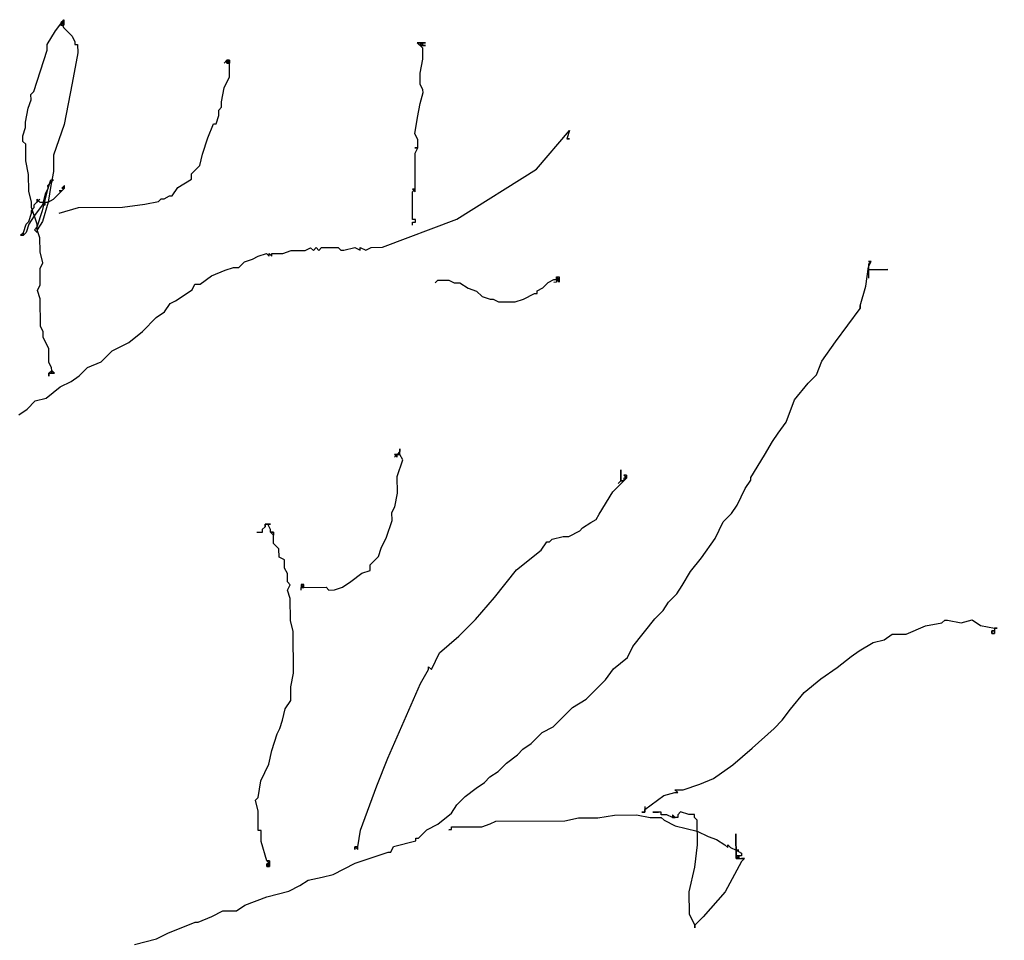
# Paper-space layout '113851PD001' of a CAD drawing. Header units: feet. Extents: x -1 to 187, y -1 to 115.
# Tile 12 of 32: x 5.456 to 5.858, y 10.908 to 11.284. Entities that reach past the tile are written whole.
import ezdxf

# ---------------------------------------------------------------- set-up
doc = ezdxf.new("R2010")
doc.units = ezdxf.units.FT
doc.header["$MEASUREMENT"] = 0
doc.layers.add('MA_Detail - plant', color=7, linetype='Continuous')
doc.layers.add('SH_Text', color=7, linetype='Continuous')
doc.styles.add('Slanted-Normal', font='font31.shx', dxfattribs={"height": 0.14})
doc.dimstyles.new('Dec-1  Slanted', dxfattribs={"dimtxt": 0.14, "dimasz": 0.14, "dimexe": 0.07, "dimexo": 0.07, "dimgap": 0.07, "dimtad": 1, "dimdec": 1, "dimzin": 3, "dimdsep": 46, "dimtxsty": 'Slanted-Normal', "dimblk": 'Dim1', "dimcen": 0, "dimclrd": 95, "dimclre": 95, "dimclrt": 7, "dimadec": 1, "dimazin": 3, "dimtfac": 1, "dimtdec": 1, "dimtix": 1, "dimtofl": 0, "dimtmove": 1, "dimatfit": 3, "dimldrblk": 'Dim1', "dimfxl": 1, "dimtolj": 1, "dimtzin": 0, "dimlwd": -1, "dimlwe": -1, "dimarcsym": 0})

# ---------------------------------------------------------------- blocks, each defined once
blk = doc.blocks.new('Dim1')
h = blk.add_hatch(color=4)
h.dxf.hatch_style = 1
h.paths.add_polyline_path([(0, 0), (-1, -0.2), (-1, 0.2)])
at = {"color": 4}
blk.add_lwpolyline([(0, 0), (-1, -0.2), (-1, 0.2), (0, 0)], dxfattribs=at)
blk = doc.blocks.new('*D1013')
at = {"layer": 'Defpoints', "color": 0, "transparency": 16777216}
for p in [(15.1427, 10.34467, -400.96131), (16.3927, 10.34467, -400.96131), (16.3927, 10.33078)]:
    blk.add_point(p, dxfattribs=at)
at = {"layer": 'SH_Text', "color": 95, "linetype": 'Continuous', "transparency": 16777216}
for p, q in [((15.56594, 10.96147), (13.2526, 10.96147)), ((15.7677, 10.33078), (15.56594, 10.96147)), ((15.2827, 10.33078), (16.2527, 10.33078)), ((15.1427, 10.27467), (15.1427, 10.26078)), ((16.3927, 10.27467), (16.3927, 10.26078))]:
    blk.add_line(p, q, dxfattribs=at)
at = {"layer": 'SH_Text', "color": 95, "transparency": 16777216, "xscale": 0.14, "yscale": 0.14, "zscale": 0.14, "rotation": 180}
blk.add_blockref('Dim1', (15.1427, 10.33078), dxfattribs=at)
at = {"layer": 'SH_Text', "color": 95, "transparency": 16777216, "xscale": 0.14, "yscale": 0.14, "zscale": 0.14}
blk.add_blockref('Dim1', (16.3927, 10.33078), dxfattribs=at)
at = {"layer": 'SH_Text', "color": 7, "transparency": 16777216, "insert": (15.49594, 11.17147), "char_height": 0.14, "width": 14.7881929, "attachment_point": 3, "style": 'Slanted-Normal'}
blk.add_mtext('\\A1;WIDTH OF ROOTBALL', dxfattribs=at)

psp = doc.layouts.new('113851PD001')

# ---------------------------------------------------------------- linework, layer by layer
at = {"layer": 'MA_Detail - plant'}
for p, q in [((5.47068, 11.27961), (5.47404, 11.28414)), ((5.47404, 11.28414), (5.47292, 11.283)), ((5.47292, 11.283), (5.47404, 11.28414)), ((5.47405, 11.28301), (5.47292, 11.283)), ((5.47292, 11.283), (5.47405, 11.28301)), ((5.47405, 11.28301), (5.47292, 11.283)), ((5.47292, 11.283), (5.47405, 11.28301)), ((5.47405, 11.28301), (5.47292, 11.283)), ((5.47292, 11.283), (5.47405, 11.28301)), ((5.47405, 11.28301), (5.47292, 11.283)), ((5.47292, 11.283), (5.47405, 11.28301)), ((5.47405, 11.28301), (5.47292, 11.283)), ((5.47292, 11.283), (5.47406, 11.28075)), ((5.47405, 11.28301), (5.47293, 11.28187)), ((5.47405, 11.28301), (5.47293, 11.28187)), ((5.47293, 11.28187), (5.47405, 11.28301)), ((5.47405, 11.28301), (5.47293, 11.28187)), ((5.47405, 11.28301), (5.47293, 11.28187)), ((5.47293, 11.28187), (5.47405, 11.28301)), ((5.47293, 11.28187), (5.47406, 11.28188)), ((5.47406, 11.28188), (5.47293, 11.28187)), ((5.47293, 11.28187), (5.47406, 11.28188)), ((5.47293, 11.28187), (5.47406, 11.28188)), ((5.47404, 11.28414), (5.47405, 11.28301)), ((5.47405, 11.28301), (5.47404, 11.28414)), ((5.47404, 11.28414), (5.47405, 11.28301)), ((5.47405, 11.28301), (5.47404, 11.28414)), ((5.47404, 11.28414), (5.47406, 11.28188)), ((5.47406, 11.28188), (5.47405, 11.28301)), ((5.47406, 11.28188), (5.47405, 11.28301)), ((5.47406, 11.28188), (5.47405, 11.28301)), ((5.47406, 11.28075), (5.47746, 11.27738)), ((5.46732, 11.27395), (5.47068, 11.27961)), ((5.47746, 11.27738), (5.4786, 11.27513)), ((5.46734, 11.27169), (5.46732, 11.27395)), ((5.4786, 11.27513), (5.47861, 11.274)), ((5.47861, 11.274), (5.47974, 11.27401)), ((5.47974, 11.27401), (5.47975, 11.27062)), ((5.61854, 11.2747), (5.61967, 11.27471)), ((5.61967, 11.27471), (5.61854, 11.2747)), ((5.61854, 11.2747), (5.61967, 11.27471)), ((5.61967, 11.27471), (5.61854, 11.2747)), ((5.61854, 11.2747), (5.61967, 11.27471)), ((5.61967, 11.27471), (5.61854, 11.2747)), ((5.61854, 11.2747), (5.61967, 11.27471)), ((5.61967, 11.27471), (5.61854, 11.2747)), ((5.61854, 11.2747), (5.61967, 11.27471)), ((5.61967, 11.27471), (5.61854, 11.2747)), ((5.61854, 11.2747), (5.61967, 11.27471)), ((5.62081, 11.27246), (5.61854, 11.2747)), ((5.61967, 11.27471), (5.62192, 11.27472)), ((5.62192, 11.27472), (5.61967, 11.27471)), ((5.61967, 11.27471), (5.61967, 11.27358)), ((5.61967, 11.27358), (5.6208, 11.27471)), ((5.6208, 11.27471), (5.61967, 11.27358)), ((5.6208, 11.27471), (5.61967, 11.27471)), ((5.61967, 11.27471), (5.6208, 11.27471)), ((5.6208, 11.27471), (5.61967, 11.27471)), ((5.61967, 11.27471), (5.6208, 11.27471)), ((5.6208, 11.27471), (5.61967, 11.27471)), ((5.61967, 11.27471), (5.6208, 11.27471)), ((5.6208, 11.27471), (5.61967, 11.27471)), ((5.61967, 11.27471), (5.6208, 11.27471)), ((5.6208, 11.27471), (5.61967, 11.27471)), ((5.61967, 11.27471), (5.6208, 11.27471)), ((5.6208, 11.27471), (5.61967, 11.27471)), ((5.61967, 11.27471), (5.6208, 11.27471)), ((5.6208, 11.27471), (5.61967, 11.27471)), ((5.61967, 11.27471), (5.6208, 11.27471)), ((5.6208, 11.27471), (5.61967, 11.27471)), ((5.61967, 11.27471), (5.6208, 11.27471)), ((5.6208, 11.27471), (5.61967, 11.27471)), ((5.61967, 11.27471), (5.6208, 11.27471)), ((5.6208, 11.27471), (5.61967, 11.27471)), ((5.61967, 11.27471), (5.6208, 11.27471)), ((5.6208, 11.27471), (5.61967, 11.27471)), ((5.61967, 11.27471), (5.6208, 11.27471)), ((5.6208, 11.27471), (5.61967, 11.27471)), ((5.61967, 11.27471), (5.6208, 11.27471)), ((5.61967, 11.27358), (5.62193, 11.27359)), ((5.6208, 11.27358), (5.6208, 11.27471)), ((5.62193, 11.27359), (5.6208, 11.27358)), ((5.6208, 11.27358), (5.62193, 11.27359)), ((5.62193, 11.27359), (5.6208, 11.27358)), ((5.6208, 11.27358), (5.62193, 11.27359)), ((5.62193, 11.27359), (5.6208, 11.27358)), ((5.6208, 11.27358), (5.62193, 11.27359)), ((5.62193, 11.27359), (5.6208, 11.27358)), ((5.6208, 11.27358), (5.62193, 11.27359)), ((5.62193, 11.27359), (5.6208, 11.27358)), ((5.46178, 11.25473), (5.46734, 11.27169)), ((5.47975, 11.27062), (5.47756, 11.2582)), ((5.62083, 11.26794), (5.62081, 11.27246)), ((5.54071, 11.26754), (5.53959, 11.26641)), ((5.54184, 11.26755), (5.54071, 11.26754)), ((5.54071, 11.26754), (5.54184, 11.26755)), ((5.54184, 11.26755), (5.54071, 11.26641)), ((5.54071, 11.26641), (5.54184, 11.26755)), ((5.54184, 11.26755), (5.54071, 11.26641)), ((5.54071, 11.26641), (5.54184, 11.26755)), ((5.54184, 11.26755), (5.54071, 11.26641)), ((5.54071, 11.26641), (5.54184, 11.26755)), ((5.54071, 11.26641), (5.54071, 11.26754)), ((5.54071, 11.26754), (5.54071, 11.26641)), ((5.54071, 11.26641), (5.54071, 11.26754)), ((5.54071, 11.26641), (5.54184, 11.26642)), ((5.54184, 11.26642), (5.54071, 11.26641)), ((5.54184, 11.26642), (5.54071, 11.26641)), ((5.54187, 11.26078), (5.54184, 11.26755)), ((5.54184, 11.26755), (5.54184, 11.26642)), ((5.54184, 11.26642), (5.54184, 11.26755)), ((5.54184, 11.26755), (5.54184, 11.26642)), ((5.54184, 11.26642), (5.54184, 11.26755)), ((5.54184, 11.26755), (5.54184, 11.26642)), ((5.54184, 11.26642), (5.54184, 11.26755)), ((5.54184, 11.26755), (5.54184, 11.26642)), ((5.54184, 11.26642), (5.54184, 11.26755)), ((5.54184, 11.26755), (5.54184, 11.26642)), ((5.61973, 11.26229), (5.62083, 11.26794)), ((5.53964, 11.25625), (5.54187, 11.26078)), ((5.61975, 11.25778), (5.61973, 11.26229)), ((5.47756, 11.2582), (5.47426, 11.24125)), ((5.62089, 11.25553), (5.61975, 11.25778)), ((5.46066, 11.2536), (5.46178, 11.25473)), ((5.46067, 11.25134), (5.46066, 11.2536)), ((5.53854, 11.2506), (5.53964, 11.25625)), ((5.61979, 11.24988), (5.6209, 11.2544)), ((5.6209, 11.2544), (5.62089, 11.25553)), ((5.45956, 11.24795), (5.46067, 11.25134)), ((5.53855, 11.24835), (5.53854, 11.2506)), ((5.61869, 11.24423), (5.61979, 11.24988)), ((5.45845, 11.2423), (5.45956, 11.24795)), ((5.53632, 11.24156), (5.53744, 11.24496)), ((5.53742, 11.24721), (5.53855, 11.24835)), ((5.53744, 11.24496), (5.53742, 11.24721)), ((5.45847, 11.24005), (5.45845, 11.2423)), ((5.47426, 11.24125), (5.46981, 11.22882)), ((5.53297, 11.2359), (5.5352, 11.24156)), ((5.5352, 11.24156), (5.53632, 11.24156)), ((5.6176, 11.23746), (5.61869, 11.24423)), ((5.45735, 11.23666), (5.45847, 11.24005)), ((5.45737, 11.2344), (5.45735, 11.23666)), ((5.61874, 11.2352), (5.6176, 11.23746)), ((5.66732, 11.22303), (5.68079, 11.2389)), ((5.68079, 11.2389), (5.67967, 11.23551)), ((5.4585, 11.23328), (5.45737, 11.2344)), ((5.45853, 11.22651), (5.4585, 11.23328)), ((5.53074, 11.22912), (5.53297, 11.2359)), ((5.61875, 11.23182), (5.61874, 11.2352)), ((5.67967, 11.23551), (5.6808, 11.23551)), ((5.6808, 11.23551), (5.67967, 11.23551)), ((5.46981, 11.22882), (5.46984, 11.22205)), ((5.52964, 11.2246), (5.53074, 11.22912)), ((5.61875, 11.23182), (5.61762, 11.23181)), ((5.61762, 11.23181), (5.61875, 11.23182)), ((5.61764, 11.22956), (5.61875, 11.23182)), ((5.61772, 11.21376), (5.61764, 11.22956)), ((5.45969, 11.22087), (5.45853, 11.22651)), ((5.52627, 11.2212), (5.52964, 11.2246)), ((5.45972, 11.2141), (5.45969, 11.22087)), ((5.46984, 11.22205), (5.46874, 11.2164)), ((5.52628, 11.21894), (5.52627, 11.2212)), ((5.6347, 11.20256), (5.66732, 11.22303)), ((5.46986, 11.21866), (5.46761, 11.21639)), ((5.46761, 11.21639), (5.46762, 11.21527)), ((5.46762, 11.21527), (5.46761, 11.21639)), ((5.46761, 11.21639), (5.46762, 11.21527)), ((5.46762, 11.21527), (5.46873, 11.21866)), ((5.46874, 11.2164), (5.46765, 11.20962)), ((5.46873, 11.21866), (5.46986, 11.21866)), ((5.47438, 11.21643), (5.47326, 11.21529)), ((5.47439, 11.2153), (5.47438, 11.21643)), ((5.52066, 11.21553), (5.52628, 11.21894)), ((5.46088, 11.20959), (5.45972, 11.2141)), ((5.4665, 11.213), (5.46539, 11.20848)), ((5.46541, 11.20623), (5.46762, 11.21527)), ((5.46762, 11.21527), (5.4665, 11.213)), ((5.4699, 11.21076), (5.47327, 11.21417)), ((5.47327, 11.21417), (5.47214, 11.21416)), ((5.47214, 11.21416), (5.47327, 11.21417)), ((5.47439, 11.2153), (5.47326, 11.21529)), ((5.47326, 11.21529), (5.47439, 11.2153)), ((5.47439, 11.2153), (5.47326, 11.21529)), ((5.47326, 11.21529), (5.47439, 11.2153)), ((5.47327, 11.21417), (5.47439, 11.2153)), ((5.51842, 11.21213), (5.52066, 11.21553)), ((5.61771, 11.21489), (5.61658, 11.21488)), ((5.61658, 11.21488), (5.61772, 11.21376)), ((5.61659, 11.21375), (5.61771, 11.21489)), ((5.61664, 11.20247), (5.61659, 11.21375)), ((5.46089, 11.20733), (5.46088, 11.20959)), ((5.46201, 11.20847), (5.46426, 11.21073)), ((5.46202, 11.20734), (5.46201, 11.20847)), ((5.46539, 11.20848), (5.46203, 11.20395)), ((5.46426, 11.21073), (5.46313, 11.2096)), ((5.46313, 11.2096), (5.46426, 11.21073)), ((5.46426, 11.21073), (5.46313, 11.2096)), ((5.46313, 11.2096), (5.46313, 11.21073)), ((5.46313, 11.21073), (5.46313, 11.2096)), ((5.46313, 11.2096), (5.46426, 11.21073)), ((5.46426, 11.21073), (5.46313, 11.2096)), ((5.46313, 11.2096), (5.46313, 11.21073)), ((5.46313, 11.21073), (5.46313, 11.2096)), ((5.46313, 11.2096), (5.46313, 11.21073)), ((5.46313, 11.21073), (5.46313, 11.2096)), ((5.46313, 11.2096), (5.46313, 11.21073)), ((5.46313, 11.21073), (5.46313, 11.2096)), ((5.46313, 11.2096), (5.46313, 11.21073)), ((5.46313, 11.21073), (5.46313, 11.2096)), ((5.46313, 11.2096), (5.46313, 11.21073)), ((5.46313, 11.21073), (5.46426, 11.20961)), ((5.46426, 11.20961), (5.46539, 11.20961)), ((5.46539, 11.20961), (5.46652, 11.20849)), ((5.46652, 11.20849), (5.46539, 11.20848)), ((5.46539, 11.20848), (5.46652, 11.20849)), ((5.46765, 11.20962), (5.46543, 11.20171)), ((5.46652, 11.20849), (5.46652, 11.20962)), ((5.46652, 11.20962), (5.46765, 11.20962)), ((5.46765, 11.20962), (5.4699, 11.21076)), ((5.49813, 11.20752), (5.50715, 11.20869)), ((5.50715, 11.20869), (5.51278, 11.20985)), ((5.51278, 11.20985), (5.51391, 11.21098)), ((5.51391, 11.21098), (5.51504, 11.21099)), ((5.51504, 11.21099), (5.51729, 11.21213)), ((5.51729, 11.21213), (5.51842, 11.21213)), ((5.45979, 11.20168), (5.4609, 11.20508)), ((5.46089, 11.2062), (5.46202, 11.20734)), ((5.46318, 11.20057), (5.46089, 11.20733)), ((5.4609, 11.20508), (5.46089, 11.2062)), ((5.46089, 11.2062), (5.4609, 11.20508)), ((5.4609, 11.20508), (5.46089, 11.2062)), ((5.46089, 11.2062), (5.4609, 11.20508)), ((5.4609, 11.20508), (5.46089, 11.2062)), ((5.46318, 11.19944), (5.46541, 11.20623)), ((5.47218, 11.20513), (5.48007, 11.20743)), ((5.48007, 11.20743), (5.49813, 11.20752)), ((5.45755, 11.19716), (5.45866, 11.20055)), ((5.45866, 11.20055), (5.45979, 11.20168)), ((5.45979, 11.20056), (5.45868, 11.19717)), ((5.46203, 11.20395), (5.45979, 11.20056)), ((5.46319, 11.19832), (5.46318, 11.20057)), ((5.46543, 11.20171), (5.46319, 11.19832)), ((5.60429, 11.19112), (5.6347, 11.20256)), ((5.61777, 11.20247), (5.61664, 11.20247)), ((5.61665, 11.20134), (5.61778, 11.20135)), ((5.61665, 11.20021), (5.61665, 11.20134)), ((5.61778, 11.20135), (5.61777, 11.20247)), ((5.45755, 11.19716), (5.45643, 11.19603)), ((5.45756, 11.19603), (5.45755, 11.19716)), ((5.45756, 11.19603), (5.45755, 11.19716)), ((5.45868, 11.19717), (5.45756, 11.19603)), ((5.46206, 11.19831), (5.46318, 11.19944)), ((5.46319, 11.19719), (5.46206, 11.19831)), ((5.46433, 11.19494), (5.46319, 11.19832)), ((5.46319, 11.19832), (5.46319, 11.19719)), ((5.45643, 11.19603), (5.45756, 11.19603)), ((5.45756, 11.19603), (5.45643, 11.19603)), ((5.45643, 11.19603), (5.45756, 11.19603)), ((5.46436, 11.18929), (5.46433, 11.19494)), ((5.46551, 11.18479), (5.46436, 11.18929)), ((5.55352, 11.18748), (5.5569, 11.18863)), ((5.5569, 11.18863), (5.55804, 11.1875)), ((5.55804, 11.1875), (5.55803, 11.18863)), ((5.55803, 11.18863), (5.55916, 11.18751)), ((5.55916, 11.18864), (5.56367, 11.18866)), ((5.55916, 11.18751), (5.55916, 11.18864)), ((5.56367, 11.18866), (5.56705, 11.18981)), ((5.56705, 11.18981), (5.57269, 11.18984)), ((5.57269, 11.18984), (5.57495, 11.19097)), ((5.57495, 11.19097), (5.57608, 11.18985)), ((5.57608, 11.18985), (5.5772, 11.19099)), ((5.5772, 11.19099), (5.57834, 11.18986)), ((5.57834, 11.18986), (5.57946, 11.191)), ((5.57946, 11.191), (5.58623, 11.19103)), ((5.58623, 11.19103), (5.58736, 11.18991)), ((5.58736, 11.18991), (5.58849, 11.18991)), ((5.58849, 11.18991), (5.593, 11.19106)), ((5.593, 11.19106), (5.59526, 11.18995)), ((5.59526, 11.18995), (5.59526, 11.19108)), ((5.59526, 11.19108), (5.59752, 11.18996)), ((5.59752, 11.18996), (5.59977, 11.1911)), ((5.59977, 11.1911), (5.60429, 11.19112)), ((5.4644, 11.18252), (5.46551, 11.18479)), ((5.54565, 11.18293), (5.54789, 11.1852)), ((5.54789, 11.1852), (5.55127, 11.18634)), ((5.55127, 11.18634), (5.55352, 11.18748)), ((5.80406, 11.18535), (5.80293, 11.18534)), ((5.80293, 11.18534), (5.80406, 11.18535)), ((5.80406, 11.18535), (5.80293, 11.18534)), ((5.80293, 11.18534), (5.80406, 11.18535)), ((5.80294, 11.18309), (5.80406, 11.18535)), ((5.80406, 11.18535), (5.80294, 11.18421)), ((5.80294, 11.18421), (5.80406, 11.18535)), ((5.80406, 11.18535), (5.80294, 11.18421)), ((5.80294, 11.18421), (5.80295, 11.18196)), ((5.46443, 11.17575), (5.4644, 11.18252)), ((5.53438, 11.17949), (5.54001, 11.18177)), ((5.54001, 11.18177), (5.54339, 11.18292)), ((5.54339, 11.18292), (5.54565, 11.18293)), ((5.80185, 11.17518), (5.80294, 11.18309)), ((5.80295, 11.18196), (5.80294, 11.18309)), ((5.80294, 11.18309), (5.80295, 11.18196)), ((5.80295, 11.18196), (5.80294, 11.18309)), ((5.80294, 11.18309), (5.80295, 11.18196)), ((5.80295, 11.18196), (5.80294, 11.18309)), ((5.80294, 11.18309), (5.80295, 11.18196)), ((5.80295, 11.18196), (5.80294, 11.18309)), ((5.80294, 11.18309), (5.80295, 11.18196)), ((5.80295, 11.18196), (5.80294, 11.18309)), ((5.80294, 11.18309), (5.80295, 11.18196)), ((5.80295, 11.18196), (5.80294, 11.18309)), ((5.80294, 11.18309), (5.80295, 11.18196)), ((5.80295, 11.18196), (5.80294, 11.18309)), ((5.80294, 11.18309), (5.80295, 11.18196)), ((5.80295, 11.18196), (5.80294, 11.18309)), ((5.80294, 11.18309), (5.80295, 11.18196)), ((5.80295, 11.18196), (5.81085, 11.182)), ((5.81085, 11.182), (5.80295, 11.18196)), ((5.80295, 11.18196), (5.80296, 11.17857)), ((5.52651, 11.17381), (5.52762, 11.17607)), ((5.52762, 11.17607), (5.52988, 11.17608)), ((5.52988, 11.17608), (5.53438, 11.17949)), ((5.6258, 11.17656), (5.62692, 11.17769)), ((5.62692, 11.17769), (5.63144, 11.17772)), ((5.63144, 11.17772), (5.6337, 11.1766)), ((5.6337, 11.1766), (5.63596, 11.17661)), ((5.63596, 11.17661), (5.63935, 11.17437)), ((5.66982, 11.17452), (5.67207, 11.17679)), ((5.67207, 11.17679), (5.67432, 11.17793)), ((5.67432, 11.17793), (5.67545, 11.17793)), ((5.67545, 11.17681), (5.67432, 11.1768)), ((5.67544, 11.17906), (5.67657, 11.17907)), ((5.67545, 11.17793), (5.67544, 11.17906)), ((5.67658, 11.17794), (5.67544, 11.17906)), ((5.67544, 11.17906), (5.67545, 11.17793)), ((5.67545, 11.17793), (5.67544, 11.17906)), ((5.67544, 11.17906), (5.67545, 11.17681)), ((5.67658, 11.17794), (5.67545, 11.17793)), ((5.67545, 11.17793), (5.67658, 11.17794)), ((5.67658, 11.17794), (5.67545, 11.17793)), ((5.67545, 11.17793), (5.67658, 11.17794)), ((5.67658, 11.17794), (5.67545, 11.17793)), ((5.67545, 11.17793), (5.67658, 11.17794)), ((5.67545, 11.17793), (5.67658, 11.17794)), ((5.67658, 11.17681), (5.67545, 11.17793)), ((5.67657, 11.17907), (5.67658, 11.17794)), ((5.67658, 11.17794), (5.67658, 11.17681)), ((5.67658, 11.17681), (5.67658, 11.17794)), ((5.67658, 11.17794), (5.67658, 11.17681)), ((5.46331, 11.17349), (5.46443, 11.17575)), ((5.46446, 11.17011), (5.46331, 11.17349)), ((5.51976, 11.16926), (5.52651, 11.17381)), ((5.63935, 11.17437), (5.64274, 11.17326)), ((5.64274, 11.17326), (5.64501, 11.17101)), ((5.66194, 11.16997), (5.66645, 11.17225)), ((5.66645, 11.17225), (5.66758, 11.17225)), ((5.66757, 11.17338), (5.66982, 11.17452)), ((5.66758, 11.17225), (5.66757, 11.17338)), ((5.79963, 11.16727), (5.80185, 11.17518)), ((5.46451, 11.15883), (5.46446, 11.17011)), ((5.51527, 11.16472), (5.51751, 11.16812)), ((5.51751, 11.16812), (5.51976, 11.16926)), ((5.64501, 11.17101), (5.6484, 11.1699)), ((5.6484, 11.1699), (5.64953, 11.16991)), ((5.64953, 11.16991), (5.65179, 11.16879)), ((5.65179, 11.16879), (5.65857, 11.16882)), ((5.65857, 11.16882), (5.66194, 11.16997)), ((5.51189, 11.16245), (5.51527, 11.16472)), ((5.78955, 11.15255), (5.79964, 11.16614)), ((5.79964, 11.16614), (5.79963, 11.16727)), ((5.79963, 11.16727), (5.79964, 11.16614)), ((5.79964, 11.16614), (5.79963, 11.16727)), ((5.50628, 11.15678), (5.51189, 11.16245)), ((5.46565, 11.15657), (5.46451, 11.15883)), ((5.46567, 11.15432), (5.46565, 11.15657)), ((5.50066, 11.15224), (5.50628, 11.15678)), ((5.46794, 11.14981), (5.46567, 11.15432)), ((5.49391, 11.14882), (5.50066, 11.15224)), ((5.78395, 11.14462), (5.78955, 11.15255)), ((5.46797, 11.14417), (5.46794, 11.14981)), ((5.48941, 11.14428), (5.49391, 11.14882)), ((5.46911, 11.14192), (5.46797, 11.14417)), ((5.48378, 11.14199), (5.48941, 11.14428)), ((5.78172, 11.13897), (5.78395, 11.14462)), ((5.468, 11.13966), (5.46912, 11.14079)), ((5.46912, 11.14079), (5.468, 11.13966)), ((5.46912, 11.14079), (5.46911, 11.14192)), ((5.46912, 11.13966), (5.46912, 11.14079)), ((5.46912, 11.14079), (5.47025, 11.13967)), ((5.47025, 11.13967), (5.46912, 11.14079)), ((5.48041, 11.13859), (5.48378, 11.14199)), ((5.468, 11.13966), (5.47025, 11.13967)), ((5.468, 11.13966), (5.468, 11.13853)), ((5.468, 11.13853), (5.468, 11.13966)), ((5.468, 11.13966), (5.468, 11.13853)), ((5.468, 11.13853), (5.468, 11.13966)), ((5.468, 11.13966), (5.46912, 11.13966)), ((5.46912, 11.13966), (5.468, 11.13966)), ((5.468, 11.13966), (5.46912, 11.13966)), ((5.46912, 11.13966), (5.468, 11.13966)), ((5.468, 11.13966), (5.46912, 11.13966)), ((5.46912, 11.13966), (5.468, 11.13966)), ((5.47025, 11.13967), (5.46912, 11.13966)), ((5.47254, 11.13404), (5.47704, 11.13632)), ((5.47704, 11.13632), (5.48041, 11.13859)), ((5.77835, 11.13557), (5.78172, 11.13897)), ((5.46692, 11.1295), (5.47254, 11.13404)), ((5.77274, 11.12877), (5.77835, 11.13557)), ((5.45904, 11.12494), (5.46241, 11.12835)), ((5.46241, 11.12835), (5.46692, 11.1295)), ((5.7694, 11.11972), (5.77274, 11.12877)), ((5.45567, 11.12267), (5.45904, 11.12494)), ((5.76604, 11.11519), (5.7694, 11.11972)), ((5.76044, 11.10614), (5.7638, 11.11179)), ((5.7638, 11.11179), (5.76604, 11.11519)), ((5.61147, 11.10765), (5.61035, 11.10651)), ((5.61148, 11.10652), (5.61147, 11.10878)), ((5.61147, 11.10878), (5.61147, 11.10765)), ((5.61147, 11.10765), (5.61147, 11.10878)), ((5.61147, 11.10878), (5.61147, 11.10765)), ((5.61035, 11.10651), (5.60922, 11.10651)), ((5.60922, 11.10651), (5.61036, 11.10539)), ((5.61035, 11.10651), (5.60923, 11.10538)), ((5.60923, 11.10538), (5.61035, 11.10651)), ((5.61035, 11.10651), (5.60923, 11.10538)), ((5.61035, 11.10651), (5.61148, 11.10652)), ((5.61148, 11.10652), (5.61035, 11.10651)), ((5.61036, 11.10539), (5.61035, 11.10651)), ((5.6104, 11.09749), (5.61262, 11.10427)), ((5.61262, 11.10427), (5.61148, 11.10652)), ((5.75485, 11.09708), (5.76044, 11.10614)), ((5.70181, 11.09569), (5.70179, 11.1002)), ((5.70179, 11.1002), (5.70181, 11.09569)), ((5.61043, 11.09072), (5.6104, 11.09749)), ((5.69845, 11.09116), (5.70406, 11.09683)), ((5.70181, 11.09569), (5.70069, 11.09455)), ((5.70294, 11.09569), (5.70181, 11.09569)), ((5.70181, 11.09569), (5.70294, 11.09569)), ((5.70294, 11.09569), (5.70181, 11.09569)), ((5.70181, 11.09569), (5.70294, 11.09569)), ((5.70294, 11.09569), (5.70181, 11.09569)), ((5.70181, 11.09569), (5.70294, 11.09569)), ((5.70294, 11.09569), (5.70181, 11.09569)), ((5.70406, 11.09795), (5.70293, 11.09795)), ((5.70293, 11.09795), (5.70406, 11.09683)), ((5.70406, 11.09683), (5.70294, 11.09682)), ((5.70294, 11.09682), (5.70294, 11.09569)), ((5.70406, 11.09683), (5.70406, 11.09795)), ((5.70406, 11.09683), (5.70406, 11.09795)), ((5.70406, 11.09795), (5.70406, 11.09683)), ((5.75261, 11.09255), (5.75485, 11.09595)), ((5.75485, 11.09595), (5.75485, 11.09708)), ((5.74926, 11.08577), (5.75261, 11.09255)), ((5.60933, 11.08507), (5.61043, 11.09072)), ((5.69285, 11.0821), (5.69845, 11.09116)), ((5.60821, 11.08281), (5.60933, 11.08507)), ((5.74702, 11.08237), (5.74926, 11.08577)), ((5.60601, 11.07264), (5.60823, 11.07942)), ((5.60823, 11.07942), (5.60821, 11.08281)), ((5.68948, 11.0787), (5.69174, 11.07984)), ((5.69174, 11.07984), (5.69285, 11.0821)), ((5.74365, 11.07897), (5.74702, 11.08237)), ((5.55633, 11.0769), (5.55521, 11.07577)), ((5.55521, 11.07577), (5.55521, 11.07464)), ((5.55858, 11.07804), (5.55633, 11.07803)), ((5.55633, 11.07803), (5.55745, 11.07804)), ((5.55745, 11.07804), (5.55633, 11.07803)), ((5.55633, 11.07803), (5.55745, 11.07804)), ((5.55745, 11.07804), (5.55633, 11.07803)), ((5.55633, 11.07803), (5.55745, 11.07804)), ((5.55745, 11.07804), (5.55633, 11.07803)), ((5.55633, 11.07803), (5.55633, 11.0769)), ((5.55633, 11.0769), (5.55633, 11.07803)), ((5.55633, 11.07803), (5.55633, 11.0769)), ((5.55633, 11.0769), (5.55633, 11.07803)), ((5.55633, 11.07803), (5.55633, 11.0769)), ((5.55859, 11.07579), (5.55745, 11.07804)), ((5.55745, 11.07804), (5.55858, 11.07804)), ((5.5586, 11.07466), (5.55859, 11.07579)), ((5.68499, 11.07529), (5.68611, 11.07642)), ((5.68611, 11.07642), (5.68948, 11.0787)), ((5.7403, 11.07218), (5.74365, 11.07897)), ((5.55521, 11.07464), (5.55296, 11.07463)), ((5.55973, 11.07354), (5.5586, 11.07466)), ((5.5586, 11.07466), (5.55973, 11.07466)), ((5.55973, 11.07466), (5.5586, 11.07466)), ((5.5586, 11.07466), (5.55973, 11.07466)), ((5.55973, 11.07354), (5.5586, 11.07466)), ((5.55973, 11.07466), (5.55973, 11.07354)), ((5.55975, 11.07015), (5.55973, 11.07354)), ((5.60377, 11.06811), (5.60601, 11.07264)), ((5.6726, 11.07071), (5.67372, 11.07185)), ((5.67372, 11.07185), (5.67823, 11.073)), ((5.67823, 11.073), (5.68049, 11.07301)), ((5.68049, 11.07301), (5.68499, 11.07529)), ((5.7347, 11.06425), (5.7403, 11.07218)), ((5.56202, 11.0679), (5.55975, 11.07015)), ((5.56204, 11.06452), (5.56202, 11.0679)), ((5.60266, 11.06472), (5.60377, 11.06811)), ((5.66923, 11.06731), (5.67147, 11.07071)), ((5.67147, 11.07071), (5.6726, 11.07071)), ((5.5643, 11.0634), (5.56204, 11.06452)), ((5.56432, 11.06002), (5.5643, 11.0634)), ((5.59929, 11.06132), (5.60266, 11.06472)), ((5.65911, 11.05936), (5.66923, 11.06731)), ((5.73021, 11.05859), (5.7347, 11.06425)), ((5.56545, 11.05777), (5.56432, 11.06002)), ((5.5993, 11.05906), (5.59929, 11.06132)), ((5.65014, 11.04803), (5.65911, 11.05936)), ((5.56547, 11.05438), (5.56545, 11.05777)), ((5.59143, 11.05451), (5.59592, 11.05792)), ((5.59592, 11.05792), (5.5993, 11.05906)), ((5.72685, 11.05293), (5.73021, 11.05859)), ((5.56661, 11.05326), (5.56547, 11.05438)), ((5.56549, 11.05099), (5.56661, 11.05326)), ((5.57225, 11.05329), (5.57112, 11.05328)), ((5.57112, 11.05328), (5.57113, 11.05215)), ((5.57113, 11.05215), (5.57225, 11.05329)), ((5.57225, 11.05329), (5.57113, 11.05215)), ((5.57113, 11.05215), (5.58128, 11.0522)), ((5.57113, 11.05215), (5.57225, 11.05216)), ((5.57113, 11.05215), (5.57225, 11.05216)), ((5.57225, 11.05216), (5.57113, 11.05215)), ((5.57113, 11.05215), (5.57225, 11.05216)), ((5.57225, 11.05216), (5.57113, 11.05215)), ((5.57113, 11.05215), (5.57225, 11.05216)), ((5.57225, 11.05216), (5.57113, 11.05215)), ((5.57113, 11.05215), (5.57225, 11.05216)), ((5.57225, 11.05216), (5.57113, 11.05215)), ((5.57113, 11.05215), (5.57225, 11.05216)), ((5.57225, 11.05216), (5.57113, 11.05215)), ((5.57113, 11.05215), (5.57225, 11.05216)), ((5.57225, 11.05216), (5.57113, 11.05215)), ((5.57113, 11.05102), (5.57113, 11.05215)), ((5.57225, 11.05216), (5.57225, 11.05329)), ((5.58128, 11.0522), (5.58242, 11.05108)), ((5.58467, 11.05109), (5.58805, 11.05224)), ((5.58805, 11.05224), (5.59143, 11.05451)), ((5.72461, 11.04953), (5.72685, 11.05293)), ((5.56663, 11.04761), (5.56549, 11.05099)), ((5.56668, 11.03859), (5.56663, 11.04761)), ((5.58242, 11.05108), (5.58467, 11.05109)), ((5.64229, 11.03896), (5.65014, 11.04803)), ((5.72125, 11.04613), (5.72461, 11.04953)), ((5.71901, 11.04273), (5.72125, 11.04613)), ((5.70667, 11.028), (5.71564, 11.03933)), ((5.71564, 11.03933), (5.71901, 11.04273)), ((5.56783, 11.03408), (5.56668, 11.03859)), ((5.63555, 11.03216), (5.64229, 11.03896)), ((5.81836, 11.03307), (5.82624, 11.0365)), ((5.82624, 11.0365), (5.83301, 11.03766)), ((5.83301, 11.03766), (5.83413, 11.03879)), ((5.83413, 11.03879), (5.83526, 11.0388)), ((5.83526, 11.0388), (5.84091, 11.0377)), ((5.84091, 11.0377), (5.84542, 11.03885)), ((5.84542, 11.03885), (5.84881, 11.03661)), ((5.84881, 11.03661), (5.85446, 11.03551)), ((5.85446, 11.03551), (5.85559, 11.03552)), ((5.85559, 11.03552), (5.85446, 11.03551)), ((5.85446, 11.03551), (5.85559, 11.03552)), ((5.85559, 11.03552), (5.85446, 11.03551)), ((5.85446, 11.03551), (5.85447, 11.03438)), ((5.56791, 11.01715), (5.56783, 11.03408)), ((5.62768, 11.02535), (5.63555, 11.03216)), ((5.80934, 11.03077), (5.81272, 11.03304)), ((5.81272, 11.03304), (5.81836, 11.03307)), ((5.85447, 11.03438), (5.85334, 11.03438)), ((5.85334, 11.03438), (5.85447, 11.03438)), ((5.85334, 11.03325), (5.85334, 11.03438)), ((5.85334, 11.03438), (5.85334, 11.03325)), ((5.85447, 11.03325), (5.85334, 11.03325)), ((5.85334, 11.03325), (5.85447, 11.03325)), ((5.85447, 11.03325), (5.85334, 11.03325)), ((5.85334, 11.03325), (5.85447, 11.03325)), ((5.85447, 11.03325), (5.85334, 11.03325)), ((5.85447, 11.03438), (5.85447, 11.03325)), ((5.70443, 11.02348), (5.70667, 11.028)), ((5.79921, 11.02621), (5.80484, 11.02962)), ((5.80484, 11.02962), (5.80934, 11.03077)), ((5.62433, 11.01856), (5.62768, 11.02535)), ((5.69881, 11.01893), (5.70443, 11.02348)), ((5.79022, 11.01939), (5.79584, 11.02393)), ((5.79584, 11.02393), (5.79921, 11.02621)), ((5.6232, 11.01856), (5.6232, 11.01968)), ((5.6232, 11.01968), (5.62433, 11.01856)), ((5.78347, 11.01484), (5.79022, 11.01939)), ((5.56681, 11.0115), (5.56791, 11.01715)), ((5.61985, 11.0129), (5.6232, 11.01856)), ((5.69545, 11.0144), (5.69881, 11.01893)), ((5.56684, 11.00586), (5.56681, 11.0115)), ((5.60646, 10.98236), (5.61985, 11.0129)), ((5.68759, 11.00646), (5.69545, 11.0144)), ((5.77673, 11.00917), (5.78347, 11.01484)), ((5.77112, 11.00237), (5.77673, 11.00917)), ((5.5646, 11.00246), (5.56684, 11.00586)), ((5.6741, 10.99511), (5.68196, 11.00305)), ((5.68196, 11.00305), (5.68759, 11.00646)), ((5.5635, 10.99795), (5.5646, 11.00246)), ((5.76775, 10.99784), (5.77112, 11.00237)), ((5.56239, 10.99455), (5.5635, 10.99795)), ((5.6696, 10.99283), (5.6741, 10.99511)), ((5.76439, 10.99443), (5.76775, 10.99784)), ((5.55904, 10.98551), (5.56127, 10.99229)), ((5.56127, 10.99229), (5.56239, 10.99455)), ((5.66511, 10.9883), (5.6696, 10.99283)), ((5.7554, 10.98649), (5.76439, 10.99443)), ((5.66174, 10.98602), (5.66511, 10.9883)), ((5.55794, 10.97986), (5.55904, 10.98551)), ((5.65499, 10.98035), (5.65949, 10.98375)), ((5.65949, 10.98375), (5.66174, 10.98602)), ((5.74753, 10.97968), (5.7554, 10.98649)), ((5.55459, 10.97307), (5.55794, 10.97986)), ((5.602, 10.97105), (5.60646, 10.98236)), ((5.65162, 10.97694), (5.65499, 10.98035)), ((5.73966, 10.974), (5.74753, 10.97968)), ((5.64825, 10.97467), (5.65162, 10.97694)), ((5.5535, 10.9663), (5.55459, 10.97307)), ((5.59532, 10.95296), (5.602, 10.97105)), ((5.64263, 10.97013), (5.646, 10.9724)), ((5.646, 10.9724), (5.64825, 10.97467)), ((5.72727, 10.96942), (5.73403, 10.97171)), ((5.73403, 10.97171), (5.73966, 10.974)), ((5.63476, 10.96332), (5.63813, 10.96672)), ((5.63813, 10.96672), (5.64263, 10.97013)), ((5.71151, 10.96144), (5.71938, 10.96713)), ((5.71938, 10.96713), (5.72389, 10.96828)), ((5.72389, 10.96941), (5.72727, 10.96942)), ((5.72502, 10.96828), (5.72389, 10.96941)), ((5.72389, 10.96828), (5.72502, 10.96828)), ((5.55238, 10.96516), (5.5535, 10.9663)), ((5.55353, 10.96066), (5.55238, 10.96516)), ((5.63252, 10.95992), (5.63476, 10.96332)), ((5.55357, 10.95276), (5.55353, 10.96066)), ((5.6269, 10.95538), (5.63252, 10.95992)), ((5.69234, 10.95796), (5.69911, 10.95913)), ((5.69911, 10.95913), (5.70814, 10.95917)), ((5.70814, 10.95917), (5.71379, 10.95807)), ((5.71152, 10.96032), (5.71039, 10.96031)), ((5.71039, 10.96031), (5.71152, 10.96032)), ((5.71152, 10.96032), (5.71039, 10.96031)), ((5.71039, 10.96031), (5.71152, 10.96032)), ((5.71151, 10.96257), (5.71152, 10.96032)), ((5.71152, 10.96032), (5.71151, 10.96144)), ((5.71716, 10.96034), (5.7149, 10.96033)), ((5.7149, 10.96033), (5.71603, 10.96034)), ((5.71603, 10.96034), (5.7149, 10.96033)), ((5.7149, 10.96033), (5.71603, 10.96034)), ((5.71603, 10.96034), (5.7149, 10.96033)), ((5.7149, 10.96033), (5.71603, 10.96034)), ((5.71829, 10.96035), (5.71603, 10.96034)), ((5.71603, 10.96034), (5.71716, 10.96034)), ((5.71716, 10.96034), (5.71603, 10.96034)), ((5.71603, 10.96034), (5.71716, 10.96034)), ((5.71829, 10.95922), (5.71829, 10.96035)), ((5.72055, 10.95923), (5.71829, 10.95922)), ((5.72281, 10.95812), (5.72055, 10.95923)), ((5.72394, 10.95812), (5.72281, 10.95924)), ((5.72281, 10.95924), (5.72281, 10.95812)), ((5.72619, 10.96039), (5.72506, 10.95925)), ((5.72506, 10.95925), (5.72507, 10.95813)), ((5.72958, 10.95928), (5.72619, 10.96039)), ((5.73184, 10.95929), (5.72958, 10.95928)), ((5.73184, 10.95816), (5.73184, 10.95929)), ((5.6224, 10.9531), (5.6269, 10.95538)), ((5.64497, 10.95434), (5.64835, 10.95549)), ((5.64835, 10.95549), (5.6506, 10.95663)), ((5.6506, 10.95663), (5.67881, 10.95677)), ((5.67881, 10.95677), (5.68445, 10.95792)), ((5.68445, 10.95792), (5.69234, 10.95796)), ((5.71379, 10.95807), (5.7183, 10.95809)), ((5.7183, 10.95809), (5.71943, 10.95697)), ((5.71943, 10.95697), (5.72396, 10.95474)), ((5.72507, 10.95813), (5.72281, 10.95812)), ((5.72281, 10.95812), (5.72394, 10.95812)), ((5.72396, 10.95474), (5.733, 10.95252)), ((5.73297, 10.95704), (5.73184, 10.95816)), ((5.73303, 10.94688), (5.73297, 10.95704)), ((5.55469, 10.95276), (5.55357, 10.95276)), ((5.55472, 10.94825), (5.55469, 10.95276)), ((5.59422, 10.94619), (5.59532, 10.95296)), ((5.61903, 10.9497), (5.6224, 10.9531)), ((5.63256, 10.95315), (5.63143, 10.95314)), ((5.63143, 10.95314), (5.63256, 10.95315)), ((5.63255, 10.95428), (5.64497, 10.95434)), ((5.63256, 10.95315), (5.63255, 10.95428)), ((5.733, 10.95252), (5.73752, 10.95029)), ((5.74885, 10.94132), (5.7488, 10.95147)), ((5.7488, 10.95147), (5.74885, 10.94132)), ((5.55701, 10.94036), (5.55472, 10.94825)), ((5.60889, 10.94626), (5.61791, 10.94856)), ((5.61791, 10.94969), (5.61903, 10.9497)), ((5.61791, 10.94856), (5.61791, 10.94969)), ((5.73194, 10.93785), (5.73303, 10.94688)), ((5.73752, 10.95029), (5.74091, 10.94918)), ((5.74091, 10.94918), (5.74431, 10.94694)), ((5.74431, 10.94694), (5.74544, 10.94581)), ((5.74544, 10.94581), (5.74544, 10.94694)), ((5.74544, 10.94694), (5.74657, 10.94582)), ((5.5931, 10.94618), (5.59422, 10.94619)), ((5.59422, 10.94619), (5.5931, 10.94618)), ((5.5931, 10.94618), (5.59422, 10.94619)), ((5.59422, 10.94619), (5.5931, 10.94618)), ((5.5931, 10.94618), (5.59422, 10.94619)), ((5.59422, 10.94619), (5.5931, 10.94618)), ((5.5931, 10.94505), (5.5931, 10.94618)), ((5.5931, 10.94618), (5.5931, 10.94505)), ((5.5931, 10.94505), (5.5931, 10.94618)), ((5.5931, 10.94618), (5.5931, 10.94505)), ((5.5931, 10.94505), (5.5931, 10.94618)), ((5.5931, 10.94618), (5.5931, 10.94505)), ((5.5931, 10.94505), (5.5931, 10.94618)), ((5.5931, 10.94618), (5.5931, 10.94505)), ((5.5931, 10.94505), (5.5931, 10.94618)), ((5.5931, 10.94618), (5.5931, 10.94505)), ((5.5931, 10.94505), (5.5931, 10.94618)), ((5.5931, 10.94618), (5.5931, 10.94505)), ((5.5931, 10.94505), (5.5931, 10.94618)), ((5.5931, 10.94618), (5.5931, 10.94505)), ((5.5931, 10.94505), (5.5931, 10.94618)), ((5.5931, 10.94618), (5.59423, 10.94506)), ((5.59313, 10.93941), (5.60665, 10.94399)), ((5.59423, 10.94506), (5.59422, 10.94619)), ((5.60665, 10.94399), (5.60778, 10.944)), ((5.60778, 10.944), (5.60889, 10.94626)), ((5.74657, 10.94582), (5.74884, 10.9447)), ((5.74884, 10.9447), (5.74996, 10.94471)), ((5.74996, 10.94471), (5.74884, 10.9447)), ((5.74884, 10.9447), (5.7511, 10.94359)), ((5.7511, 10.94359), (5.7511, 10.94246)), ((5.55814, 10.94037), (5.55701, 10.94036)), ((5.55815, 10.93924), (5.55701, 10.94036)), ((5.55701, 10.94036), (5.55815, 10.93924)), ((5.55702, 10.9381), (5.55815, 10.93924)), ((5.55815, 10.93924), (5.55702, 10.93923)), ((5.55702, 10.9381), (5.55815, 10.93924)), ((5.55815, 10.93924), (5.55702, 10.9381)), ((5.55815, 10.93924), (5.55702, 10.93923)), ((5.55702, 10.93923), (5.55815, 10.93924)), ((5.55815, 10.93924), (5.55702, 10.93923)), ((5.55702, 10.93923), (5.55815, 10.93924)), ((5.55815, 10.93924), (5.55702, 10.93923)), ((5.55702, 10.93923), (5.55815, 10.93924)), ((5.55815, 10.93924), (5.55702, 10.93923)), ((5.55702, 10.93923), (5.55815, 10.93924)), ((5.55815, 10.93924), (5.55702, 10.93923)), ((5.55702, 10.93923), (5.55815, 10.93924)), ((5.55815, 10.93924), (5.55702, 10.9381)), ((5.55702, 10.9381), (5.55815, 10.93924)), ((5.55702, 10.93923), (5.55702, 10.9381)), ((5.55702, 10.9381), (5.55702, 10.93923)), ((5.55702, 10.93923), (5.55702, 10.9381)), ((5.55702, 10.93923), (5.55702, 10.9381)), ((5.55815, 10.93924), (5.55814, 10.94037)), ((5.55814, 10.94037), (5.55815, 10.93924)), ((5.55815, 10.93924), (5.55814, 10.94037)), ((5.55815, 10.93811), (5.55815, 10.93924)), ((5.55815, 10.93924), (5.55815, 10.93811)), ((5.55815, 10.93811), (5.55815, 10.93924)), ((5.58412, 10.93485), (5.59313, 10.93941)), ((5.75111, 10.9402), (5.74441, 10.92775)), ((5.7511, 10.94246), (5.74885, 10.94245)), ((5.74885, 10.94245), (5.74998, 10.94132)), ((5.74885, 10.94132), (5.75224, 10.94133)), ((5.74998, 10.94132), (5.74885, 10.94132)), ((5.74885, 10.94132), (5.74998, 10.94132)), ((5.74998, 10.94132), (5.74885, 10.94132)), ((5.74885, 10.94132), (5.74998, 10.94132)), ((5.74998, 10.94132), (5.74885, 10.94132)), ((5.74885, 10.94132), (5.74998, 10.94132)), ((5.74998, 10.94132), (5.74885, 10.94132)), ((5.74885, 10.94132), (5.74998, 10.94132)), ((5.74998, 10.94132), (5.74885, 10.94132)), ((5.74885, 10.94132), (5.74998, 10.94132)), ((5.74998, 10.94132), (5.74885, 10.94132)), ((5.74885, 10.94132), (5.74998, 10.94132)), ((5.74998, 10.94132), (5.74885, 10.94132)), ((5.74885, 10.94132), (5.74998, 10.94132)), ((5.74998, 10.94132), (5.74885, 10.94132)), ((5.74885, 10.94132), (5.74998, 10.94132)), ((5.74998, 10.94132), (5.74885, 10.94132)), ((5.74885, 10.94132), (5.74998, 10.94132)), ((5.74998, 10.94132), (5.74885, 10.94132)), ((5.74998, 10.94132), (5.74998, 10.94245)), ((5.74998, 10.94245), (5.74998, 10.94132)), ((5.75224, 10.94133), (5.75111, 10.94133)), ((5.75111, 10.94133), (5.75224, 10.94133)), ((5.75224, 10.94133), (5.75111, 10.9402)), ((5.55702, 10.9381), (5.55815, 10.93811)), ((5.55815, 10.93811), (5.55702, 10.9381)), ((5.55702, 10.9381), (5.55815, 10.93811)), ((5.57962, 10.9337), (5.58412, 10.93485)), ((5.72974, 10.92768), (5.73194, 10.93785)), ((5.57061, 10.93027), (5.57398, 10.93255)), ((5.57398, 10.93255), (5.57962, 10.9337)), ((5.55709, 10.92569), (5.5661, 10.92799)), ((5.5661, 10.92799), (5.57061, 10.93027)), ((5.72978, 10.91865), (5.72974, 10.92768)), ((5.74441, 10.92775), (5.73543, 10.91755)), ((5.54808, 10.92226), (5.55709, 10.92569)), ((5.53456, 10.91768), (5.53906, 10.91996)), ((5.53906, 10.91996), (5.5447, 10.91999)), ((5.5447, 10.91999), (5.54808, 10.92226)), ((5.73206, 10.91415), (5.72978, 10.91865)), ((5.51654, 10.91082), (5.5278, 10.91539)), ((5.5278, 10.91539), (5.52893, 10.91539)), ((5.52893, 10.91539), (5.53456, 10.91768)), ((5.73543, 10.91755), (5.73206, 10.91415)), ((5.51203, 10.90854), (5.51654, 10.91082)), ((5.73206, 10.91415), (5.73207, 10.91302)), ((5.73207, 10.91302), (5.73206, 10.91415)), ((5.50302, 10.90624), (5.51203, 10.90854))]:
    psp.add_line(p, q, dxfattribs=at)

# ---------------------------------------------------------------- dimensions: what is measured, and where the dimension line sits
at = {"layer": 'SH_Text'}
dim = psp.add_linear_dim(base=(16.3927, 10.33078, 400.96131), p1=(15.1427, 10.34467), p2=(16.3927, 10.34467), text='WIDTH OF ROOTBALL', dimstyle='Dec-1  Slanted', override={"dimpost": "'"}, dxfattribs=at)
dim.commit()
dim.dimension.update_dxf_attribs({"geometry": '*D1013', "text_midpoint": (15.49594, 10.96147, 400.96131), "dimtype": 160})

doc.saveas('drawing.dxf')
